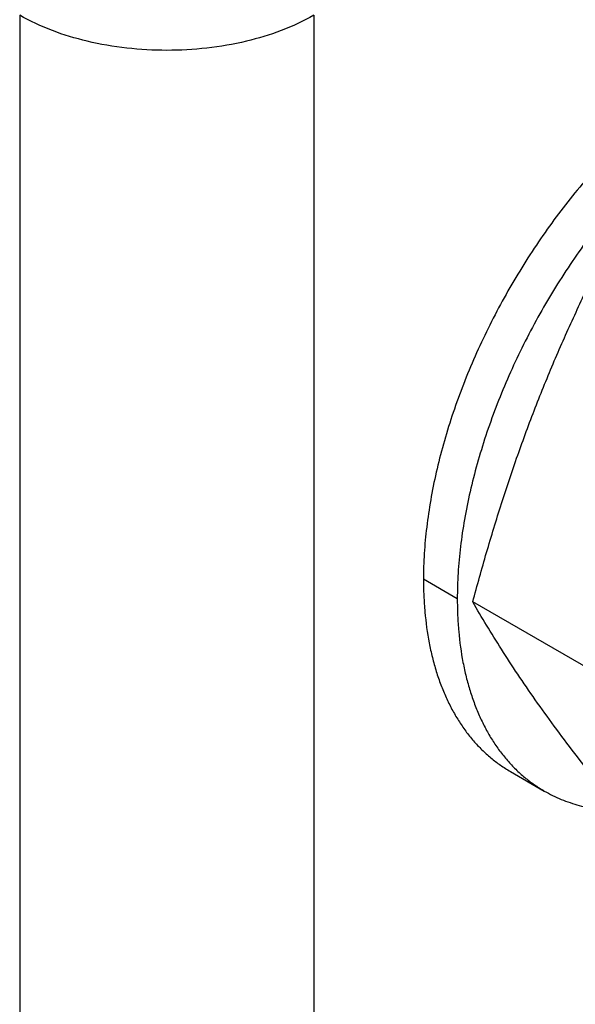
# Model space of a CAD drawing. Header units: inches. Extents: x 0 to 22, y 0 to 17.
# Tile 53 of 59: x 19.591 to 19.858, y 13.546 to 14.02. Entities that reach past the tile are written whole.
import ezdxf

# ---------------------------------------------------------------- set-up
doc = ezdxf.new("R2010")
doc.units = ezdxf.units.IN
doc.header["$LTSCALE"] = 1.21
doc.header["$MEASUREMENT"] = 0
doc.layers.get('0').update_dxf_attribs({"linetype": 'CONTINUOUS'})

msp = doc.modelspace()

# ---------------------------------------------------------------- linework, layer by layer
at = {"color": 3, "linetype": 'CONTINUOUS'}
for p, q in [((19.59073, 14.02182), (19.59073, 11.42626)), ((19.73216, 14.02182), (19.73216, 11.42626))]:
    msp.add_line(p, q, dxfattribs=at)
at = {"color": 7, "linetype": 'CONTINUOUS'}
for p, q in [((19.8011, 13.74116), (19.78483, 13.75055)), ((19.86492, 13.70708), (19.80854, 13.73963)), ((19.82667, 13.65809), (19.84293, 13.6487))]:
    msp.add_line(p, q, dxfattribs=at)
at = {"color": 3, "linetype": 'CONTINUOUS'}
for points, knots in [([(19.73216, 14.02182), (19.72212, 14.01602), (19.69877, 14.00756), (19.66144, 14.00351), (19.62412, 14.00756), (19.60077, 14.01602), (19.59073, 14.02182)], [0, 0, 0, 0, 0.237238, 0.5, 0.762762, 1, 1, 1, 1]), ([(20.04494, 13.99857), (20.0437, 13.99928), (20.04117, 14.00064), (20.03725, 14.00243), (20.03319, 14.00397), (20.02902, 14.00528), (20.02474, 14.00633), (20.01883, 14.00741), (20.01117, 14.00813), (20.00168, 14.00798), (19.9919, 14.00683), (19.98185, 14.00469), (19.97161, 14.00157), (19.96123, 13.99748), (19.95075, 13.99246), (19.94024, 13.98652), (19.92975, 13.9797), (19.91934, 13.97205), (19.90907, 13.96359), (19.89898, 13.95438), (19.88913, 13.94446), (19.87958, 13.93389), (19.87038, 13.92272), (19.86158, 13.91102), (19.85322, 13.89884), (19.84535, 13.88626), (19.83801, 13.87335), (19.83125, 13.86016), (19.82509, 13.84678), (19.81958, 13.83327), (19.81473, 13.81971), (19.81059, 13.80617), (19.80716, 13.79272), (19.80447, 13.77944), (19.80254, 13.7664), (19.80137, 13.75367), (19.8011, 13.74528), (19.8011, 13.74116)], [0, 0, 0, 0, 0.010652, 0.021334, 0.032072, 0.042895, 0.05383, 0.064901, 0.087536, 0.110976, 0.135352, 0.160765, 0.18728, 0.214932, 0.243732, 0.273661, 0.304685, 0.336745, 0.369771, 0.403675, 0.438362, 0.473721, 0.509638, 0.545991, 0.582651, 0.619488, 0.65637, 0.693162, 0.729734, 0.765955, 0.801699, 0.836846, 0.871283, 0.904902, 0.937615, 0.969344, 1, 1, 1, 1]), ([(19.8011, 13.74116), (19.8011, 13.7385), (19.80121, 13.73323), (19.80188, 13.723), (19.80323, 13.7131), (19.8053, 13.70361), (19.80716, 13.69688), (19.80936, 13.69045), (19.81188, 13.68435), (19.81472, 13.67858), (19.81787, 13.67316), (19.82133, 13.66809), (19.82509, 13.66341), (19.82913, 13.65911), (19.83345, 13.6552), (19.83804, 13.65171), (19.84128, 13.64965), (19.84293, 13.6487)], [0, 0, 0, 0, 0.075206, 0.148549, 0.289402, 0.356946, 0.422603, 0.486434, 0.548521, 0.608965, 0.667893, 0.725464, 0.781857, 0.837276, 0.891944, 0.946101, 1, 1, 1, 1]), ([(19.84293, 13.6487), (19.84424, 13.64794), (19.8469, 13.64652), (19.85105, 13.64465), (19.85534, 13.64306), (19.85976, 13.64173), (19.86431, 13.64068), (19.87058, 13.63965), (19.87538, 13.6393), (19.87861, 13.63925)], [0, 0, 0, 0, 0.121351, 0.243067, 0.365506, 0.489016, 0.613928, 0.740559, 1, 1, 1, 1]), ([(20.04494, 13.574), (20.0437, 13.57472), (20.04117, 13.57607), (20.03725, 13.57786), (20.03319, 13.57941), (20.02902, 13.58071), (20.02474, 13.58177), (20.01883, 13.58285), (20.01117, 13.58357), (20.00168, 13.58342), (19.9919, 13.58227), (19.98185, 13.58012), (19.97161, 13.577), (19.96123, 13.57292), (19.95075, 13.56789), (19.94024, 13.56196), (19.92975, 13.55514), (19.91934, 13.54748), (19.90907, 13.53903), (19.89898, 13.52981), (19.88913, 13.51989), (19.87958, 13.50932), (19.87038, 13.49815), (19.86158, 13.48645), (19.85322, 13.47428), (19.84535, 13.4617), (19.83801, 13.44878), (19.83125, 13.43559), (19.82509, 13.42221), (19.81958, 13.4087), (19.81473, 13.39514), (19.81059, 13.3816), (19.80716, 13.36816), (19.80447, 13.35488), (19.80254, 13.34183), (19.80137, 13.3291), (19.8011, 13.32072), (19.8011, 13.3166)], [0, 0, 0, 0, 0.010652, 0.021334, 0.032072, 0.042895, 0.05383, 0.064901, 0.087536, 0.110976, 0.135352, 0.160765, 0.18728, 0.214932, 0.243732, 0.273661, 0.304685, 0.336745, 0.369771, 0.403675, 0.438362, 0.473721, 0.509638, 0.545991, 0.582651, 0.619488, 0.65637, 0.693162, 0.729734, 0.765955, 0.801699, 0.836846, 0.871283, 0.904902, 0.937615, 0.969344, 1, 1, 1, 1])]:
    msp.add_open_spline(points, degree=3, knots=knots, dxfattribs=at)
at = {"color": 7, "linetype": 'CONTINUOUS'}
for points, knots in [([(20.02867, 14.00796), (20.02744, 14.00867), (20.02491, 14.01003), (20.02098, 14.01182), (20.01693, 14.01336), (20.01276, 14.01467), (20.00847, 14.01572), (20.00257, 14.01681), (19.99491, 14.01752), (19.98542, 14.01737), (19.97563, 14.01622), (19.96559, 14.01408), (19.95535, 14.01096), (19.94496, 14.00687), (19.93449, 14.00185), (19.92398, 13.99591), (19.91349, 13.9891), (19.90308, 13.98144), (19.8928, 13.97298), (19.88271, 13.96377), (19.87287, 13.95385), (19.86332, 13.94328), (19.85412, 13.93211), (19.84532, 13.92041), (19.83696, 13.90823), (19.82909, 13.89565), (19.82175, 13.88274), (19.81499, 13.86955), (19.80883, 13.85617), (19.80331, 13.84266), (19.79847, 13.8291), (19.79432, 13.81556), (19.7909, 13.80211), (19.78821, 13.78883), (19.78628, 13.77579), (19.78511, 13.76306), (19.78483, 13.75467), (19.78483, 13.75055)], [0, 0, 0, 0, 0.010652, 0.021334, 0.032072, 0.042895, 0.05383, 0.064901, 0.087536, 0.110976, 0.135352, 0.160765, 0.18728, 0.214932, 0.243732, 0.273661, 0.304685, 0.336745, 0.369771, 0.403675, 0.438362, 0.473721, 0.509638, 0.545991, 0.582651, 0.619488, 0.65637, 0.693162, 0.729734, 0.765955, 0.801699, 0.836846, 0.871283, 0.904902, 0.937615, 0.969344, 1, 1, 1, 1]), ([(19.83861, 13.83303), (19.84153, 13.84058), (19.84762, 13.85554), (19.85742, 13.87762), (19.8678, 13.89931), (19.87506, 13.91355), (19.87876, 13.92061)], [0, 0, 0, 0, 0.251926, 0.502535, 0.751858, 1, 1, 1, 1]), ([(19.80854, 13.73963), (19.81067, 13.74757), (19.81507, 13.76339), (19.82223, 13.78692), (19.83001, 13.81015), (19.83566, 13.82545), (19.83861, 13.83303)], [0, 0, 0, 0, 0.25121, 0.501744, 0.751406, 1, 1, 1, 1]), ([(19.78483, 13.75055), (19.78483, 13.74789), (19.78495, 13.74262), (19.78562, 13.73239), (19.78696, 13.72249), (19.78903, 13.713), (19.7909, 13.70627), (19.7931, 13.69985), (19.79562, 13.69374), (19.79846, 13.68797), (19.80161, 13.68255), (19.80507, 13.67749), (19.80882, 13.6728), (19.81287, 13.6685), (19.81719, 13.66459), (19.82178, 13.6611), (19.82501, 13.65904), (19.82667, 13.65809)], [0, 0, 0, 0, 0.075206, 0.148549, 0.289402, 0.356946, 0.422603, 0.486434, 0.548521, 0.608965, 0.667893, 0.725464, 0.781857, 0.837276, 0.891944, 0.946101, 1, 1, 1, 1]), ([(19.83861, 13.6926), (19.83574, 13.69668), (19.83022, 13.7047), (19.82242, 13.71665), (19.81523, 13.72823), (19.81071, 13.73587), (19.80854, 13.73963)], [0, 0, 0, 0, 0.267808, 0.52303, 0.766611, 1, 1, 1, 1]), ([(19.87876, 13.63974), (19.87511, 13.64428), (19.86798, 13.65324), (19.85762, 13.66661), (19.84784, 13.67967), (19.84161, 13.68833), (19.83861, 13.6926)], [0, 0, 0, 0, 0.262747, 0.517882, 0.764011, 1, 1, 1, 1]), ([(20.02867, 13.58339), (20.02744, 13.58411), (20.02491, 13.58546), (20.02098, 13.58725), (20.01693, 13.5888), (20.01276, 13.5901), (20.00847, 13.59116), (20.00257, 13.59224), (19.99491, 13.59296), (19.98542, 13.59281), (19.97563, 13.59166), (19.96559, 13.58952), (19.95535, 13.58639), (19.94496, 13.58231), (19.93449, 13.57728), (19.92398, 13.57135), (19.91349, 13.56453), (19.90308, 13.55687), (19.8928, 13.54842), (19.88271, 13.5392), (19.87287, 13.52928), (19.86332, 13.51871), (19.85412, 13.50754), (19.84532, 13.49584), (19.83696, 13.48367), (19.82909, 13.47109), (19.82175, 13.45817), (19.81499, 13.44498), (19.80883, 13.4316), (19.80331, 13.41809), (19.79847, 13.40453), (19.79432, 13.39099), (19.7909, 13.37755), (19.78821, 13.36427), (19.78628, 13.35122), (19.78511, 13.33849), (19.78483, 13.33011), (19.78483, 13.32599)], [0, 0, 0, 0, 0.010652, 0.021334, 0.032072, 0.042895, 0.05383, 0.064901, 0.087536, 0.110976, 0.135352, 0.160765, 0.18728, 0.214932, 0.243732, 0.273661, 0.304685, 0.336745, 0.369771, 0.403675, 0.438362, 0.473721, 0.509638, 0.545991, 0.582651, 0.619488, 0.65637, 0.693162, 0.729734, 0.765955, 0.801699, 0.836846, 0.871283, 0.904902, 0.937615, 0.969344, 1, 1, 1, 1])]:
    msp.add_open_spline(points, degree=3, knots=knots, dxfattribs=at)

doc.saveas('drawing.dxf')
